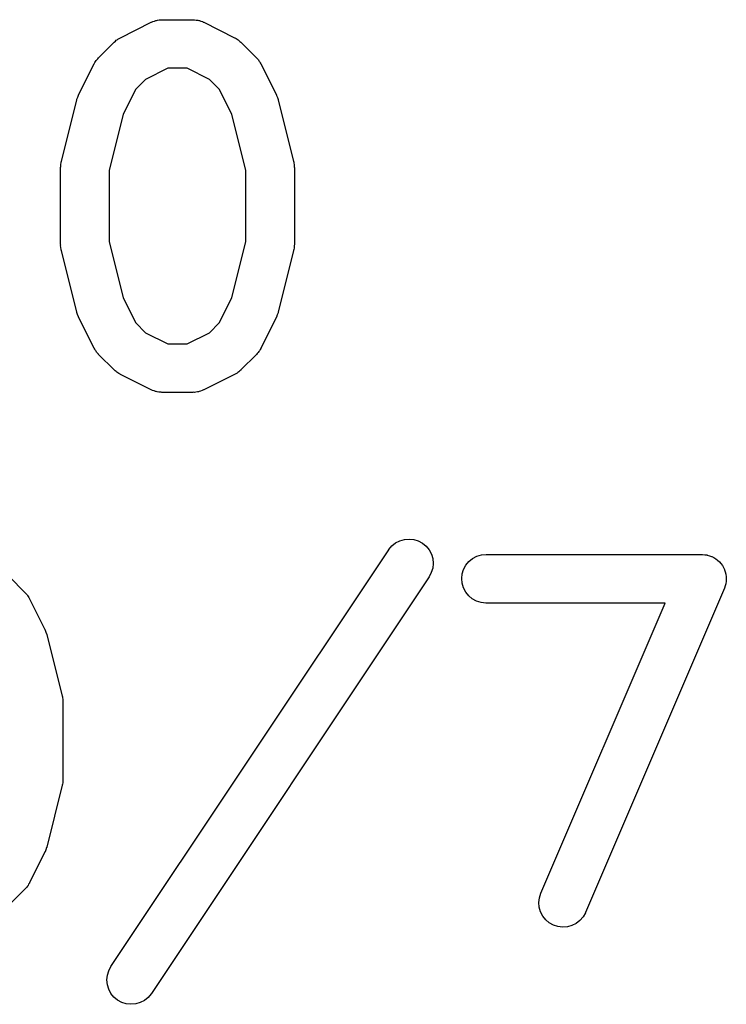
# Model space of a CAD drawing. Extents: x 0.77 to 5.15, y -1.76 to -0.61.
# Tile 19 of 20: x 4.96 to 5.05, y -0.8 to -0.68. Entities that reach past the tile are written whole.
import ezdxf

# ---------------------------------------------------------------- set-up
doc = ezdxf.new("R2010")
doc.units = 0
doc.header["$MEASUREMENT"] = 0
doc.layers.add('BLACK', color=7, linetype='CONTINUOUS')

msp = doc.modelspace()

# ---------------------------------------------------------------- linework, layer by layer
at = {"layer": 'BLACK', "linetype": 'CONTINUOUS'}
for p, q in [((4.97682, -0.675799), (4.97686, -0.675781)), ((4.97686, -0.675781), (4.97694, -0.675751)), ((4.97694, -0.675751), (4.97701, -0.67571)), ((4.97701, -0.67571), (4.97721, -0.675652)), ((4.97721, -0.675652), (4.9774, -0.675582)), ((4.9774, -0.675582), (4.97748, -0.675569)), ((4.97748, -0.675569), (4.97757, -0.675544)), ((4.97757, -0.675544), (4.97777, -0.675524)), ((4.97777, -0.675524), (4.97797, -0.675492)), ((4.97797, -0.675492), (4.97805, -0.675496)), ((4.97805, -0.675496), (4.97814, -0.675487)), ((4.97814, -0.675487), (4.98189, -0.675487)), ((4.98189, -0.675487), (4.98193, -0.675488)), ((4.98193, -0.675488), (4.98202, -0.675497)), ((4.98202, -0.675497), (4.9821, -0.675495)), ((4.9821, -0.675495), (4.9823, -0.675529)), ((4.9823, -0.675529), (4.9825, -0.675552)), ((4.9825, -0.675552), (4.98259, -0.675578)), ((4.98259, -0.675578), (4.98267, -0.675593)), ((4.98267, -0.675593), (4.98286, -0.675665)), ((4.98286, -0.675665), (4.98305, -0.675726)), ((4.98305, -0.675726), (4.98313, -0.675768)), ((4.98313, -0.675768), (4.98321, -0.675799)), ((4.97307, -0.677674), (4.97682, -0.675799)), ((4.98321, -0.675799), (4.98696, -0.677674)), ((4.97233, -0.678198), (4.97246, -0.678095)), ((4.97246, -0.678095), (4.97258, -0.677981)), ((4.97258, -0.677981), (4.97269, -0.677915)), ((4.97269, -0.677915), (4.97278, -0.677839)), ((4.97278, -0.677839), (4.97293, -0.677762)), ((4.97293, -0.677762), (4.97307, -0.677674)), ((4.98696, -0.677674), (4.987, -0.677693)), ((4.987, -0.677693), (4.98713, -0.677783)), ((4.98713, -0.677783), (4.98728, -0.677861)), ((4.98728, -0.677861), (4.98738, -0.677939)), ((4.98738, -0.677939), (4.98748, -0.678006)), ((4.98748, -0.678006), (4.9876, -0.678122)), ((4.9876, -0.678122), (4.98773, -0.678227)), ((4.97043, -0.680102), (4.9723, -0.678227)), ((4.9723, -0.678227), (4.97233, -0.678198)), ((4.98773, -0.678227), (4.9896, -0.680102)), ((4.96998, -0.680693), (4.97006, -0.680547)), ((4.97006, -0.680547), (4.97014, -0.680452)), ((4.97014, -0.680452), (4.97021, -0.680349)), ((4.97021, -0.680349), (4.97032, -0.68023)), ((4.97032, -0.68023), (4.97043, -0.680102)), ((4.9896, -0.680102), (4.98963, -0.680131)), ((4.98963, -0.680131), (4.98973, -0.680261)), ((4.98973, -0.680261), (4.98985, -0.680381)), ((4.98985, -0.680381), (4.98991, -0.680486)), ((4.98991, -0.680486), (4.98999, -0.680582)), ((4.968, -0.684619), (4.96987, -0.680869)), ((4.96987, -0.680869), (4.96989, -0.680832)), ((4.96989, -0.680832), (4.96998, -0.680693)), ((4.97884, -0.681393), (4.97614, -0.682742)), ((4.98119, -0.681393), (4.97884, -0.681393)), ((4.98389, -0.682742), (4.98119, -0.681393)), ((4.98999, -0.680582), (4.99007, -0.680729)), ((4.99007, -0.680729), (4.99015, -0.680869)), ((4.99015, -0.680869), (4.99203, -0.684619)), ((4.97614, -0.682742), (4.97494, -0.683939)), ((4.98509, -0.683939), (4.98389, -0.682742)), ((4.97494, -0.683939), (4.97343, -0.68697)), ((4.9866, -0.68697), (4.98509, -0.683939)), ((4.9659, -0.692722), (4.96778, -0.685223)), ((4.96778, -0.685223), (4.96779, -0.685183)), ((4.96779, -0.685157), (4.96789, -0.6849)), ((4.96779, -0.68517), (4.96779, -0.685157)), ((4.96779, -0.685183), (4.96779, -0.68517)), ((4.96789, -0.6849), (4.96799, -0.684643)), ((4.96799, -0.684632), (4.968, -0.684619)), ((4.96799, -0.684643), (4.96799, -0.684632)), ((4.99203, -0.684619), (4.99205, -0.684656)), ((4.99205, -0.684656), (4.99205, -0.684669)), ((4.99205, -0.684669), (4.99206, -0.68468)), ((4.99206, -0.68468), (4.99215, -0.68494)), ((4.99215, -0.68494), (4.99225, -0.685197)), ((4.99225, -0.685197), (4.99225, -0.68521)), ((4.99225, -0.68521), (4.99225, -0.685223)), ((4.99225, -0.685223), (4.99413, -0.692722)), ((4.97343, -0.68697), (4.97172, -0.693802)), ((4.98831, -0.693802), (4.9866, -0.68697)), ((4.96581, -0.693397), (4.96582, -0.693345)), ((4.96581, -0.693438), (4.96581, -0.693397)), ((4.96581, -0.702812), (4.96581, -0.693438)), ((4.96582, -0.693292), (4.96585, -0.693058)), ((4.96582, -0.693345), (4.96582, -0.693292)), ((4.96585, -0.693058), (4.96588, -0.692824)), ((4.96588, -0.692824), (4.96589, -0.692774)), ((4.96589, -0.692774), (4.9659, -0.692722)), ((4.99413, -0.692722), (4.99414, -0.692762)), ((4.99414, -0.692762), (4.99414, -0.692814)), ((4.99414, -0.692814), (4.99416, -0.692865)), ((4.99416, -0.692865), (4.99418, -0.693099)), ((4.99418, -0.693099), (4.99421, -0.693333)), ((4.99421, -0.693333), (4.99421, -0.693386)), ((4.99421, -0.693386), (4.99422, -0.693438)), ((4.99422, -0.693438), (4.99422, -0.702812)), ((4.97172, -0.693802), (4.97172, -0.702449)), ((4.98831, -0.702449), (4.98831, -0.693802)), ((4.96582, -0.702865), (4.96581, -0.702812)), ((4.96581, -0.702917), (4.96582, -0.702865)), ((4.96585, -0.70315), (4.96581, -0.702917)), ((4.96587, -0.703386), (4.96585, -0.70315)), ((4.97172, -0.702449), (4.97343, -0.709281)), ((4.9866, -0.709281), (4.98831, -0.702449)), ((4.99418, -0.703192), (4.99415, -0.703426)), ((4.99421, -0.702958), (4.99418, -0.703192)), ((4.99422, -0.702853), (4.99421, -0.702906)), ((4.99421, -0.702906), (4.99421, -0.702958)), ((4.99422, -0.702812), (4.99422, -0.702853)), ((4.96588, -0.703436), (4.96587, -0.703386)), ((4.96589, -0.703488), (4.96588, -0.703436)), ((4.9659, -0.703528), (4.96589, -0.703488)), ((4.96778, -0.711027), (4.9659, -0.703528)), ((4.99413, -0.703528), (4.99225, -0.711027)), ((4.99415, -0.703426), (4.99413, -0.703476)), ((4.99413, -0.703476), (4.99413, -0.703528)), ((4.97343, -0.709281), (4.97494, -0.712312)), ((4.98509, -0.712312), (4.9866, -0.709281)), ((4.96778, -0.71104), (4.96778, -0.711027)), ((4.96778, -0.711054), (4.96778, -0.71104)), ((4.96788, -0.711309), (4.96778, -0.711054)), ((4.96797, -0.71157), (4.96788, -0.711309)), ((4.96798, -0.711582), (4.96797, -0.71157)), ((4.96798, -0.711595), (4.96798, -0.711582)), ((4.968, -0.711632), (4.96798, -0.711595)), ((4.96987, -0.715381), (4.968, -0.711632)), ((4.99203, -0.711632), (4.99015, -0.715381)), ((4.99204, -0.711607), (4.99203, -0.711619)), ((4.99203, -0.711619), (4.99203, -0.711632)), ((4.99214, -0.711351), (4.99204, -0.711607)), ((4.99224, -0.711094), (4.99214, -0.711351)), ((4.99225, -0.711027), (4.99224, -0.711067)), ((4.99224, -0.711067), (4.99224, -0.71108)), ((4.99224, -0.71108), (4.99224, -0.711094)), ((4.97494, -0.712312), (4.97614, -0.713509)), ((4.98389, -0.713509), (4.98509, -0.712312)), ((4.97614, -0.713509), (4.97884, -0.714857)), ((4.98119, -0.714857), (4.98389, -0.713509)), ((4.97884, -0.714857), (4.98119, -0.714857)), ((4.96996, -0.715522), (4.96987, -0.715381)), ((4.97004, -0.715669), (4.96996, -0.715522)), ((4.97012, -0.715765), (4.97004, -0.715669)), ((4.97018, -0.715869), (4.97012, -0.715765)), ((4.97029, -0.71599), (4.97018, -0.715869)), ((4.9704, -0.716119), (4.97029, -0.71599)), ((4.97043, -0.716149), (4.9704, -0.716119)), ((4.9723, -0.718023), (4.97043, -0.716149)), ((4.9896, -0.716149), (4.98773, -0.718023)), ((4.98971, -0.71602), (4.9896, -0.716149)), ((4.98982, -0.715901), (4.98971, -0.71602)), ((4.98989, -0.715798), (4.98982, -0.715901)), ((4.98997, -0.715703), (4.98989, -0.715798)), ((4.99005, -0.715557), (4.98997, -0.715703)), ((4.99014, -0.715418), (4.99005, -0.715557)), ((4.99015, -0.715381), (4.99014, -0.715418)), ((4.97243, -0.718129), (4.9723, -0.718023)), ((4.97255, -0.718244), (4.97243, -0.718129)), ((4.97265, -0.718311), (4.97255, -0.718244)), ((4.97275, -0.718389), (4.97265, -0.718311)), ((4.97289, -0.718468), (4.97275, -0.718389)), ((4.97303, -0.718558), (4.97289, -0.718468)), ((4.97307, -0.718576), (4.97303, -0.718558)), ((4.97682, -0.720451), (4.97307, -0.718576)), ((4.98696, -0.718576), (4.98321, -0.720451)), ((4.9871, -0.718488), (4.98696, -0.718576)), ((4.98725, -0.718412), (4.9871, -0.718488)), ((4.98734, -0.718335), (4.98725, -0.718412)), ((4.98745, -0.71827), (4.98734, -0.718335)), ((4.98757, -0.718156), (4.98745, -0.71827)), ((4.9877, -0.718052), (4.98757, -0.718156)), ((4.98773, -0.718023), (4.9877, -0.718052)), ((4.9769, -0.720482), (4.97682, -0.720451)), ((4.97698, -0.720524), (4.9769, -0.720482)), ((4.97717, -0.720585), (4.97698, -0.720524)), ((4.97736, -0.720657), (4.97717, -0.720585)), ((4.97744, -0.720672), (4.97736, -0.720657)), ((4.97753, -0.720698), (4.97744, -0.720672)), ((4.97773, -0.720721), (4.97753, -0.720698)), ((4.97792, -0.720755), (4.97773, -0.720721)), ((4.97801, -0.720753), (4.97792, -0.720755)), ((4.9781, -0.720763), (4.97801, -0.720753)), ((4.97814, -0.720763), (4.9781, -0.720763)), ((4.98189, -0.720763), (4.97814, -0.720763)), ((4.98198, -0.720755), (4.98189, -0.720763)), ((4.98206, -0.720758), (4.98198, -0.720755)), ((4.98226, -0.720726), (4.98206, -0.720758)), ((4.98246, -0.720707), (4.98226, -0.720726)), ((4.98255, -0.720682), (4.98246, -0.720707)), ((4.98263, -0.720668), (4.98255, -0.720682)), ((4.98282, -0.720599), (4.98263, -0.720668)), ((4.98301, -0.72054), (4.98282, -0.720599)), ((4.98309, -0.720499), (4.98301, -0.72054)), ((4.98317, -0.720469), (4.98309, -0.720499)), ((4.98321, -0.720451), (4.98317, -0.720469)), ((5.00607, -0.739413), (5.00652, -0.739053)), ((5.00652, -0.739053), (5.00703, -0.738787)), ((5.00703, -0.738787), (5.00759, -0.738625)), ((5.00759, -0.738625), (5.00816, -0.738573)), ((5.00816, -0.738573), (5.00873, -0.738635)), ((5.00873, -0.738635), (5.00928, -0.738806)), ((5.00928, -0.738806), (5.00979, -0.739081)), ((5.00979, -0.739081), (5.01023, -0.739449)), ((4.97193, -0.790507), (5.00568, -0.739888)), ((5.00568, -0.739888), (5.0057, -0.739854)), ((5.0057, -0.739854), (5.00607, -0.739413)), ((5.01023, -0.739449), (5.0106, -0.739896)), ((5.0106, -0.739896), (5.01087, -0.740405)), ((5.01087, -0.740405), (5.01103, -0.740957)), ((5.01103, -0.740957), (5.01109, -0.741531)), ((5.01109, -0.741531), (5.01103, -0.742104)), ((5.01506, -0.74175), (5.01543, -0.741306)), ((5.01543, -0.741306), (5.01588, -0.740941)), ((5.01588, -0.740941), (5.01638, -0.740671)), ((5.01638, -0.740671), (5.01694, -0.740504)), ((5.01694, -0.740504), (5.01751, -0.740448)), ((5.01751, -0.740448), (5.04376, -0.740448)), ((5.04376, -0.740448), (5.0438, -0.740448)), ((5.0438, -0.740448), (5.04381, -0.740449)), ((5.04381, -0.740449), (5.04382, -0.740449)), ((5.04382, -0.740449), (5.04409, -0.740481)), ((5.04409, -0.740481), (5.04437, -0.740513)), ((5.04437, -0.740513), (5.04438, -0.740516)), ((5.04438, -0.740516), (5.04439, -0.740517)), ((5.04439, -0.740517), (5.04465, -0.740602)), ((5.04465, -0.740602), (5.04492, -0.740687)), ((5.04492, -0.740687), (5.04493, -0.740692)), ((5.04493, -0.740692), (5.04494, -0.740695)), ((5.04494, -0.740695), (5.04518, -0.740828)), ((5.04518, -0.740828), (5.04542, -0.740964)), ((5.04542, -0.740964), (5.04543, -0.740971)), ((5.04543, -0.740971), (5.04544, -0.740976)), ((5.04544, -0.740976), (5.04565, -0.741154)), ((5.04565, -0.741154), (5.04587, -0.741335)), ((5.04587, -0.741335), (5.04587, -0.741343)), ((5.04587, -0.741343), (5.04588, -0.74135)), ((5.04588, -0.74135), (5.04605, -0.741567)), ((5.04605, -0.741567), (5.04623, -0.741784)), ((5.01086, -0.742656), (5.01059, -0.743164)), ((5.01103, -0.742104), (5.01086, -0.742656)), ((5.01462, -0.742807), (5.01479, -0.742257)), ((5.01479, -0.742257), (5.01506, -0.74175)), ((5.04623, -0.741784), (5.04623, -0.741793)), ((5.04623, -0.741793), (5.04624, -0.741801)), ((5.04624, -0.741801), (5.04637, -0.74205)), ((5.04637, -0.74205), (5.04649, -0.742295)), ((5.04649, -0.742295), (5.0465, -0.742304)), ((5.0465, -0.742304), (5.0465, -0.742314)), ((5.0465, -0.742314), (5.04658, -0.742579)), ((5.04658, -0.742579), (5.04666, -0.742847)), ((4.9596, -0.743188), (4.96148, -0.745062)), ((5.01059, -0.743164), (4.97685, -0.793783)), ((5.01456, -0.74338), (5.01462, -0.742807)), ((5.01461, -0.743954), (5.01456, -0.74338)), ((5.01477, -0.744507), (5.01461, -0.743954)), ((5.04668, -0.743719), (5.04665, -0.743995)), ((5.04666, -0.742847), (5.04666, -0.742858)), ((5.04666, -0.742858), (5.04666, -0.742868)), ((5.04666, -0.742868), (5.04668, -0.74314)), ((5.04668, -0.74314), (5.04671, -0.743421)), ((5.04671, -0.743442), (5.04668, -0.743719)), ((5.04671, -0.743421), (5.04671, -0.743432)), ((5.04671, -0.743432), (5.04671, -0.743442)), ((4.96148, -0.745062), (4.96151, -0.745092)), ((4.96151, -0.745092), (4.96161, -0.745221)), ((5.01504, -0.745018), (5.01477, -0.744507)), ((5.0154, -0.745467), (5.01504, -0.745018)), ((5.04647, -0.744564), (5.0296, -0.783934)), ((5.04648, -0.744545), (5.04647, -0.744554)), ((5.04647, -0.744554), (5.04647, -0.744564)), ((5.04656, -0.744281), (5.04648, -0.744545)), ((5.04664, -0.744015), (5.04656, -0.744281)), ((5.04665, -0.744004), (5.04664, -0.744015)), ((5.04665, -0.743995), (5.04665, -0.744004)), ((4.96161, -0.745221), (4.96173, -0.745342)), ((4.96173, -0.745342), (4.96179, -0.745446)), ((4.96179, -0.745446), (4.96187, -0.745542)), ((4.96187, -0.745542), (4.96194, -0.745689)), ((4.96194, -0.745689), (4.96203, -0.74583)), ((4.96203, -0.74583), (4.96391, -0.749579)), ((5.01584, -0.745837), (5.0154, -0.745467)), ((5.01635, -0.746115), (5.01584, -0.745837)), ((5.0169, -0.746289), (5.01635, -0.746115)), ((5.01747, -0.746353), (5.0169, -0.746289)), ((5.01751, -0.746354), (5.01747, -0.746353)), ((5.03928, -0.746354), (5.01751, -0.746354)), ((5.02417, -0.781608), (5.03928, -0.746354)), ((4.96391, -0.749579), (4.96393, -0.749616)), ((4.96393, -0.749616), (4.96393, -0.749629)), ((4.96393, -0.749629), (4.96394, -0.749641)), ((4.96394, -0.749641), (4.96403, -0.749901)), ((4.96403, -0.749901), (4.96412, -0.750157)), ((4.96412, -0.750157), (4.96413, -0.750171)), ((4.96413, -0.750171), (4.96413, -0.750184)), ((4.96413, -0.750184), (4.96601, -0.757683)), ((4.96601, -0.757683), (4.96602, -0.757723)), ((4.96602, -0.757723), (4.96602, -0.757775)), ((4.96602, -0.757775), (4.96604, -0.757825)), ((4.96604, -0.757825), (4.96606, -0.758061)), ((4.96606, -0.758061), (4.96609, -0.758294)), ((4.96609, -0.758294), (4.96609, -0.758346)), ((4.96609, -0.758346), (4.96609, -0.758399)), ((4.96609, -0.758399), (4.96609, -0.767773)), ((4.96609, -0.767773), (4.96609, -0.767814)), ((4.96609, -0.767814), (4.96609, -0.767866)), ((4.96609, -0.767866), (4.96609, -0.767919)), ((4.96601, -0.768489), (4.96413, -0.775988)), ((4.96603, -0.768387), (4.96601, -0.768437)), ((4.96601, -0.768437), (4.96601, -0.768489)), ((4.96606, -0.768153), (4.96603, -0.768387)), ((4.96609, -0.767919), (4.96606, -0.768153)), ((4.96411, -0.776054), (4.96401, -0.776312)), ((4.96412, -0.776041), (4.96411, -0.776054)), ((4.96413, -0.775988), (4.96412, -0.776028)), ((4.96412, -0.776028), (4.96412, -0.776041)), ((4.96391, -0.776592), (4.96203, -0.780342)), ((4.96392, -0.776568), (4.96391, -0.77658)), ((4.96391, -0.77658), (4.96391, -0.776592)), ((4.96401, -0.776312), (4.96392, -0.776568)), ((4.96158, -0.780981), (4.96148, -0.781109)), ((4.9617, -0.780862), (4.96158, -0.780981)), ((4.96177, -0.780759), (4.9617, -0.780862)), ((4.96185, -0.780664), (4.96177, -0.780759)), ((4.96192, -0.780518), (4.96185, -0.780664)), ((4.96201, -0.780379), (4.96192, -0.780518)), ((4.96203, -0.780342), (4.96201, -0.780379)), ((4.96148, -0.781109), (4.9596, -0.782984)), ((5.02393, -0.78273), (5.02399, -0.782157)), ((5.02399, -0.782157), (5.02417, -0.781608)), ((5.02398, -0.783304), (5.02393, -0.78273)), ((5.02414, -0.783858), (5.02398, -0.783304)), ((5.0244, -0.78437), (5.02414, -0.783858)), ((5.02476, -0.784822), (5.0244, -0.78437)), ((5.0293, -0.784473), (5.02892, -0.784909)), ((5.02958, -0.783972), (5.0293, -0.784473)), ((5.0296, -0.783934), (5.02958, -0.783972)), ((5.0252, -0.785196), (5.02476, -0.784822)), ((5.0257, -0.785477), (5.0252, -0.785196)), ((5.02625, -0.785655), (5.0257, -0.785477)), ((5.02682, -0.785723), (5.02625, -0.785655)), ((5.0274, -0.785679), (5.02682, -0.785723)), ((5.02795, -0.785524), (5.0274, -0.785679)), ((5.02847, -0.785264), (5.02795, -0.785524)), ((5.02892, -0.784909), (5.02847, -0.785264)), ((4.97166, -0.791015), (4.97193, -0.790507)), ((4.97144, -0.79214), (4.97149, -0.791567)), ((4.97149, -0.791567), (4.97166, -0.791015)), ((4.97149, -0.792714), (4.97144, -0.79214)), ((4.97166, -0.793266), (4.97149, -0.792714)), ((4.97193, -0.793775), (4.97166, -0.793266)), ((4.97229, -0.794222), (4.97193, -0.793775)), ((4.97682, -0.793817), (4.97645, -0.794258)), ((4.97685, -0.793783), (4.97682, -0.793817)), ((4.97273, -0.79459), (4.97229, -0.794222)), ((4.97324, -0.794865), (4.97273, -0.79459)), ((4.97379, -0.795036), (4.97324, -0.794865)), ((4.97436, -0.795097), (4.97379, -0.795036)), ((4.97494, -0.795046), (4.97436, -0.795097)), ((4.97549, -0.794884), (4.97494, -0.795046)), ((4.976, -0.794618), (4.97549, -0.794884)), ((4.97645, -0.794258), (4.976, -0.794618))]:
    msp.add_line(p, q, dxfattribs=at)

doc.saveas('drawing.dxf')
